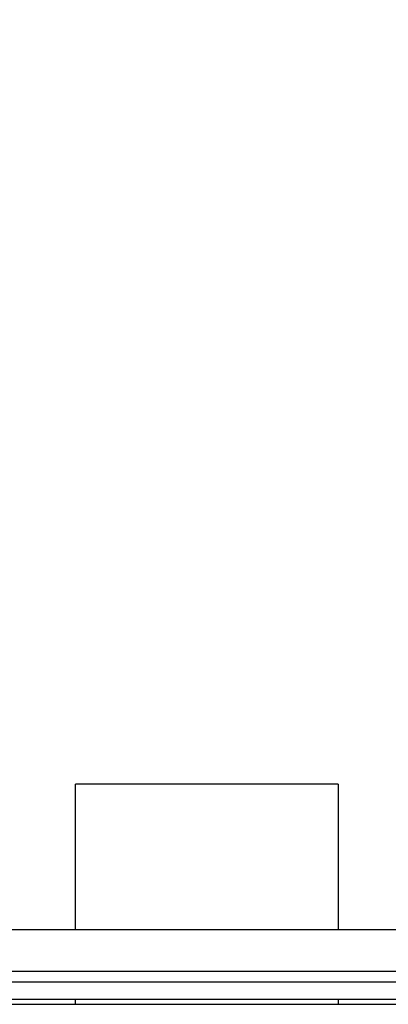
# Model space of a CAD drawing. Header units: inches. Extents: x 3 to 150, y 3 to 116.
# Tile 36 of 57: x 83.54 to 85.75, y 67.05 to 72.97. Entities that reach past the tile are written whole.
import ezdxf

# ---------------------------------------------------------------- set-up
doc = ezdxf.new("R2010")
doc.units = ezdxf.units.IN
doc.header["$LTSCALE"] = 14
doc.header["$MEASUREMENT"] = 0
doc.layers.add('DIMENSIONS', color=140, linetype='Continuous', lineweight=25)
doc.styles.add('SLDTEXTSTYLE0', font='TXT', dxfattribs={"width": 0.7})
doc.dimstyles.new('SLDDIMSTYLE1', dxfattribs={"dimtxt": 1.189453, "dimasz": 1.82, "dimexe": 0, "dimexo": 0.0625, "dimgap": 0.297363, "dimtad": 0, "dimtih": 1, "dimtoh": 1, "dimrnd": 1e-09, "dimzin": 12, "dimdsep": 46, "dimtxsty": 'SLDTEXTSTYLE0', "dimsah": 1, "dimcen": 0.09, "dimadec": 0, "dimazin": 3, "dimtfac": 1, "dimtofl": 0, "dimtmove": 0, "dimatfit": 3, "dimfxl": 0, "dimfrac": 2, "dimtolj": 1, "dimtzin": 12, "dimarcsym": 0})

# ---------------------------------------------------------------- blocks, each defined once
blk = doc.blocks.new('_D_5')
at = {"layer": 'DIMENSIONS'}
for p, q in [((78.1606, 67.7544), (78.1606, 86.8401)), ((95.4106, 67.7544), (95.4106, 86.8401)), ((78.1606, 85.0901), (83.2205, 85.0901)), ((84.8324, 85.0901), (84.433, 85.0901)), ((84.433, 85.0901), (84.433, 83.1997)), ((89.3565, 85.0901), (89.7559, 85.0901)), ((89.7559, 85.0901), (89.7559, 83.1997)), ((95.4106, 85.0901), (90.9685, 85.0901)), ((84.433, 83.1997), (84.8324, 83.1997)), ((89.7559, 83.1997), (89.3565, 83.1997))]:
    blk.add_line(p, q, dxfattribs=at)
for points in [[(78.1606, 85.0901), (79.9806, 84.8101), (79.9806, 85.3701)], [(95.4106, 85.0901), (93.5906, 85.3701), (93.5906, 84.8101)]]:
    blk.add_solid(points, dxfattribs=at)
at = {"layer": 'DIMENSIONS', "char_height": 1.16667, "attachment_point": 1, "style": 'SLDTEXTSTYLE0'}
for s, insert in [('17.25', (84.8324, 86.8603)), ('438.2', (84.8324, 84.7036))]:
    blk.add_mtext(s, dxfattribs=dict(at, insert=insert))
blk = doc.blocks.new('_D_6')
at = {"layer": 'DIMENSIONS'}
for p, q in [((76.2986, 73.3647), (76.2986, 93.4543)), ((95.4106, 67.7544), (95.4106, 93.4543)), ((76.2986, 91.7043), (81.8994, 91.7043)), ((83.5113, 91.7043), (83.1119, 91.7043)), ((83.1119, 91.7043), (83.1119, 89.8139)), ((88.0354, 91.7043), (88.4348, 91.7043)), ((88.4348, 91.7043), (88.4348, 89.8139)), ((95.4106, 91.7043), (89.6474, 91.7043)), ((83.1119, 89.8139), (83.5113, 89.8139)), ((88.4348, 89.8139), (88.0354, 89.8139))]:
    blk.add_line(p, q, dxfattribs=at)
for points in [[(76.2986, 91.7043), (78.1186, 91.4243), (78.1186, 91.9843)], [(95.4106, 91.7043), (93.5906, 91.9843), (93.5906, 91.4243)]]:
    blk.add_solid(points, dxfattribs=at)
at = {"layer": 'DIMENSIONS', "char_height": 1.16667, "attachment_point": 1, "style": 'SLDTEXTSTYLE0'}
for s, insert in [('19.11', (83.5113, 93.4745)), ('485.4', (83.5113, 91.3178))]:
    blk.add_mtext(s, dxfattribs=dict(at, insert=insert))

msp = doc.modelspace()

# ---------------------------------------------------------------- linework, layer by layer
for p, q in [((83.8716, 67.5015), (83.8716, 68.3765)), ((85.4496, 68.3765), (85.4496, 67.5015)), ((95.2856, 67.5015), (78.2856, 67.5015)), ((95.2856, 67.2515), (78.2856, 67.2515)), ((95.2856, 67.2515), (78.2856, 67.2515)), ((78.2952, 67.189), (95.276, 67.189)), ((78.2952, 67.0844), (95.276, 67.0844)), ((83.8716, 67.0544), (83.8716, 67.0844)), ((85.4496, 67.0844), (85.4496, 67.0544)), ((78.2652, 67.0544), (95.306, 67.0544))]:
    msp.add_line(p, q)
msp.add_open_spline([(85.4496, 68.3765), (85.4496, 68.3765), (85.4445, 68.3765), (85.4244, 68.3765), (85.4093, 68.3765), (85.3698, 68.3765), (85.3453, 68.3765), (85.2879, 68.3765), (85.255, 68.3765), (85.182, 68.3765), (85.1419, 68.3765), (85.056, 68.3765), (85.0102, 68.3765), (84.9148, 68.3765), (84.8652, 68.3765), (84.7639, 68.3765), (84.7122, 68.3765), (84.6089, 68.3765), (84.5573, 68.3765), (84.456, 68.3765), (84.4064, 68.3765), (84.3109, 68.3765), (84.2652, 68.3765), (84.1793, 68.3765), (84.1392, 68.3765), (84.0662, 68.3765), (84.0332, 68.3765), (83.9759, 68.3765), (83.9514, 68.3765), (83.9119, 68.3765), (83.8968, 68.3765), (83.8767, 68.3765), (83.8716, 68.3765), (83.8716, 68.3765)], degree=3, knots=[0, 0, 0, 0, 0.0625, 0.0625, 0.125, 0.125, 0.1875, 0.1875, 0.25, 0.25, 0.3125, 0.3125, 0.375, 0.375, 0.4375, 0.4375, 0.5, 0.5, 0.5625, 0.5625, 0.625, 0.625, 0.6875, 0.6875, 0.75, 0.75, 0.8125, 0.8125, 0.875, 0.875, 0.9375, 0.9375, 1, 1, 1, 1])

# ---------------------------------------------------------------- dimensions: what is measured, and where the dimension line sits
at = {"layer": 'DIMENSIONS'}
for base, p1, p2, picture, middle in [((76.2986, 91.7043), (95.4106, 67.0544), (76.2986, 72.6647), '_D_6', (85.7734, 91.7043)), ((95.4106, 85.0901), (78.1606, 67.0544), (95.4106, 67.0544), '_D_5', (87.0945, 85.0901))]:
    dim = msp.add_linear_dim(base=base, p1=p1, p2=p2, dimstyle='SLDDIMSTYLE1', dxfattribs=at)
    dim.commit()
    dim.dimension.update_dxf_attribs({"geometry": picture, "text_midpoint": middle, "dimtype": 160})

doc.saveas('drawing.dxf')
